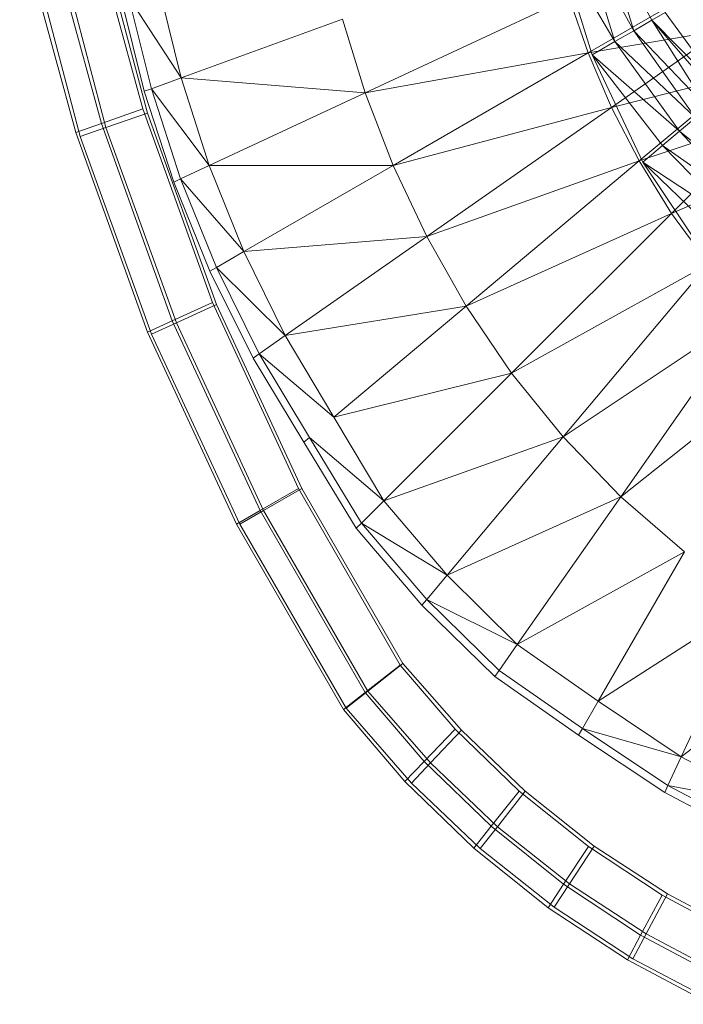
# Model space of a CAD drawing. Header units: metres. Extents: x 391.1 to 427.5, y 12.8 to 28.4.
# Tile 45 of 203: x 401.851 to 401.955, y 27.408 to 27.563. Entities that reach past the tile are written whole.
import ezdxf

# ---------------------------------------------------------------- set-up
doc = ezdxf.new("R2010")
doc.units = ezdxf.units.M
doc.layers.add('A-DETL-____-MBND', color=7, linetype='Continuous', lineweight=18)

# ---------------------------------------------------------------- blocks, each defined once
blk = doc.blocks.new('Family - Inodor PA-152684-02_FON_P0A')
at = {"layer": 'A-DETL-____-MBND', "color": 253, "true_color": 0xaaaaaa}
for p, q in [((0.0343, 0.18674), (0.04281, 0.15553)), ((0.0343, 0.18674), (0.04281, 0.15553)), ((0.03536, 0.18578), (0.04353, 0.15485)), ((0.04353, 0.15485), (0.03536, 0.18578)), ((0.03536, 0.18578), (0.04353, 0.15485)), ((0.03536, 0.18578), (0.04353, 0.15485)), ((0.02351, 0.18411), (0.0323, 0.15186)), ((0.02351, 0.18411), (0.0323, 0.15186)), ((0.02763, 0.18512), (0.03632, 0.15326)), ((0.02763, 0.18512), (0.03632, 0.15326)), ((0.03703, 0.15261), (0.02869, 0.18417)), ((0.03703, 0.15261), (0.02869, 0.18417)), ((0.1149, 0.18381), (0.11972, 0.1678)), ((0.1149, 0.18381), (0.12256, 0.16944)), ((0.1149, 0.18381), (0.11972, 0.1678)), ((0.1149, 0.18381), (0.12256, 0.16944)), ((0.033, 0.15122), (0.02457, 0.18317)), ((0.033, 0.15122), (0.02457, 0.18317)), ((0.11169, 0.18265), (0.11676, 0.16609)), ((0.11169, 0.18265), (0.11972, 0.1678)), ((0.11169, 0.18265), (0.11972, 0.1678)), ((0.11169, 0.18265), (0.11676, 0.16609)), ((0.10784, 0.18124), (0.11676, 0.16609)), ((0.10784, 0.18124), (0.11676, 0.16609)), ((0.10784, 0.18124), (0.11322, 0.16404)), ((0.13077, 0.17482), (0.11259, 0.16433)), ((0.04061, 0.17301), (0.04414, 0.1587)), ((0.04061, 0.17301), (0.04879, 0.16039)), ((0.04539, 0.17429), (0.04879, 0.16039)), ((0.10958, 0.17296), (0.07765, 0.15807)), ((0.10958, 0.17296), (0.11259, 0.16433)), ((0.04303, 0.1583), (0.03947, 0.1727)), ((0.12467, 0.17066), (0.12256, 0.16944)), ((0.12256, 0.16944), (0.12467, 0.17066)), ((0.12467, 0.17066), (0.13387, 0.15796)), ((0.12467, 0.17066), (0.13387, 0.15796)), ((0.07412, 0.16961), (0.04879, 0.16039)), ((0.07412, 0.16961), (0.07765, 0.15807)), ((0.12256, 0.16944), (0.11972, 0.1678)), ((0.11972, 0.1678), (0.12256, 0.16944)), ((0.12256, 0.16944), (0.13126, 0.15569)), ((0.12256, 0.16944), (0.13387, 0.15796)), ((0.12256, 0.16944), (0.13314, 0.15727)), ((0.12256, 0.16944), (0.13126, 0.15569)), ((0.12256, 0.16944), (0.13387, 0.15796)), ((0.12256, 0.16944), (0.13314, 0.15727)), ((0.11259, 0.16433), (0.13349, 0.16785)), ((0.13349, 0.16785), (0.11625, 0.15578)), ((0.11972, 0.1678), (0.11676, 0.16609)), ((0.11676, 0.16609), (0.11972, 0.1678)), ((0.11972, 0.1678), (0.1294, 0.15413)), ((0.11972, 0.1678), (0.13126, 0.15569)), ((0.11972, 0.1678), (0.13126, 0.15569)), ((0.11972, 0.1678), (0.1294, 0.15413)), ((0.11676, 0.16609), (0.11322, 0.16404)), ((0.11322, 0.16404), (0.11676, 0.16609)), ((0.11676, 0.16609), (0.12688, 0.15202)), ((0.11676, 0.16609), (0.1294, 0.15413)), ((0.11676, 0.16609), (0.1294, 0.15413)), ((0.11676, 0.16609), (0.12688, 0.15202)), ((0.07765, 0.15807), (0.11259, 0.16433)), ((0.11259, 0.16433), (0.08203, 0.14668)), ((0.11259, 0.16433), (0.11625, 0.15578)), ((0.11322, 0.16404), (0.12688, 0.15202)), ((0.11322, 0.16404), (0.12426, 0.14982)), ((0.11322, 0.16404), (0.12113, 0.14719)), ((0.11322, 0.16404), (0.12688, 0.15202)), ((0.11322, 0.16404), (0.12426, 0.14982)), ((0.11625, 0.15578), (0.13674, 0.16093)), ((0.13674, 0.16093), (0.12058, 0.14737)), ((0.04879, 0.16039), (0.04414, 0.1587)), ((0.04879, 0.16039), (0.05319, 0.14667)), ((0.04879, 0.16039), (0.07765, 0.15807)), ((0.04414, 0.1587), (0.04303, 0.1583)), ((0.04764, 0.14407), (0.04303, 0.1583)), ((0.04414, 0.1587), (0.04871, 0.14458)), ((0.04414, 0.1587), (0.05319, 0.14667)), ((0.07765, 0.15807), (0.05319, 0.14667)), ((0.07765, 0.15807), (0.08203, 0.14668)), ((0.03632, 0.15326), (0.04281, 0.15553)), ((0.04281, 0.15553), (0.03632, 0.15326)), ((0.03703, 0.15261), (0.04353, 0.15485)), ((0.04353, 0.15485), (0.03703, 0.15261)), ((0.04281, 0.15553), (0.0537, 0.12517)), ((0.04281, 0.15553), (0.0537, 0.12517)), ((0.04353, 0.15485), (0.05435, 0.12484)), ((0.05435, 0.12484), (0.04353, 0.15485)), ((0.04353, 0.15485), (0.05435, 0.12484)), ((0.04353, 0.15485), (0.05435, 0.12484)), ((0.08203, 0.14668), (0.11625, 0.15578)), ((0.11625, 0.15578), (0.0873, 0.13551)), ((0.11625, 0.15578), (0.12058, 0.14737)), ((0.0323, 0.15186), (0.03632, 0.15326)), ((0.03632, 0.15326), (0.0323, 0.15186)), ((0.03632, 0.15326), (0.04741, 0.12232)), ((0.03632, 0.15326), (0.04741, 0.12232)), ((0.12058, 0.14737), (0.14057, 0.1541)), ((0.14057, 0.1541), (0.12563, 0.13916)), ((0.1294, 0.15413), (0.12688, 0.15202)), ((0.12688, 0.15202), (0.1294, 0.15413)), ((0.0323, 0.15186), (0.04352, 0.12055)), ((0.0323, 0.15186), (0.04352, 0.12055)), ((0.033, 0.15122), (0.03703, 0.15261)), ((0.03703, 0.15261), (0.033, 0.15122)), ((0.04807, 0.12198), (0.03703, 0.15261)), ((0.04807, 0.12198), (0.03703, 0.15261)), ((0.12688, 0.15202), (0.12426, 0.14982)), ((0.12426, 0.14982), (0.12688, 0.15202)), ((0.12688, 0.15202), (0.13882, 0.13941)), ((0.12688, 0.15202), (0.14039, 0.14128)), ((0.12688, 0.15202), (0.14039, 0.14128)), ((0.12688, 0.15202), (0.13882, 0.13941)), ((0.04418, 0.12022), (0.033, 0.15122)), ((0.04418, 0.12022), (0.033, 0.15122)), ((0.12426, 0.14982), (0.12113, 0.14719)), ((0.12113, 0.14719), (0.12426, 0.14982)), ((0.12426, 0.14982), (0.13672, 0.1369)), ((0.12426, 0.14982), (0.13882, 0.13941)), ((0.12426, 0.14982), (0.13882, 0.13941)), ((0.12426, 0.14982), (0.13672, 0.1369)), ((0.05319, 0.14667), (0.08203, 0.14668)), ((0.08203, 0.14668), (0.05861, 0.13316)), ((0.08203, 0.14668), (0.0873, 0.13551)), ((0.0873, 0.13551), (0.12058, 0.14737)), ((0.12058, 0.14737), (0.09347, 0.12462)), ((0.12058, 0.14737), (0.12563, 0.13916)), ((0.12113, 0.14719), (0.13672, 0.1369)), ((0.12113, 0.14719), (0.13452, 0.13428)), ((0.12113, 0.14719), (0.13189, 0.13114)), ((0.12113, 0.14719), (0.13672, 0.1369)), ((0.12113, 0.14719), (0.13452, 0.13428)), ((0.12563, 0.13916), (0.14502, 0.14744)), ((0.05319, 0.14667), (0.04871, 0.14458)), ((0.05319, 0.14667), (0.05861, 0.13316)), ((0.04871, 0.14458), (0.04764, 0.14407)), ((0.0533, 0.1301), (0.04764, 0.14407)), ((0.04871, 0.14458), (0.05433, 0.13069)), ((0.05861, 0.13316), (0.04871, 0.14458)), ((0.09347, 0.12462), (0.12563, 0.13916)), ((0.12563, 0.13916), (0.10059, 0.11411)), ((0.12563, 0.13916), (0.13144, 0.13124)), ((0.05861, 0.13316), (0.0873, 0.13551)), ((0.0873, 0.13551), (0.06512, 0.11998)), ((0.0873, 0.13551), (0.09347, 0.12462)), ((0.05861, 0.13316), (0.05433, 0.13069)), ((0.05861, 0.13316), (0.06512, 0.11998)), ((0.10059, 0.11411), (0.13144, 0.13124)), ((0.13144, 0.13124), (0.10866, 0.1041)), ((0.05433, 0.13069), (0.0533, 0.1301)), ((0.06009, 0.11646), (0.0533, 0.1301)), ((0.05433, 0.13069), (0.06106, 0.11714)), ((0.06512, 0.11998), (0.05433, 0.13069)), ((0.04741, 0.12232), (0.0537, 0.12517)), ((0.0537, 0.12517), (0.04741, 0.12232)), ((0.0537, 0.12517), (0.0672, 0.09599)), ((0.0537, 0.12517), (0.0672, 0.09599)), ((0.04807, 0.12198), (0.05435, 0.12484)), ((0.05435, 0.12484), (0.04807, 0.12198)), ((0.05435, 0.12484), (0.06773, 0.09601)), ((0.06773, 0.09601), (0.05435, 0.12484)), ((0.05435, 0.12484), (0.06773, 0.09601)), ((0.05435, 0.12484), (0.06773, 0.09601)), ((0.06512, 0.11998), (0.09347, 0.12462)), ((0.09347, 0.12462), (0.07271, 0.1072)), ((0.09347, 0.12462), (0.10059, 0.11411)), ((0.10866, 0.1041), (0.13802, 0.12373)), ((0.13802, 0.12373), (0.1177, 0.09472)), ((0.04352, 0.12055), (0.04741, 0.12232)), ((0.04741, 0.12232), (0.04352, 0.12055)), ((0.04418, 0.12022), (0.04807, 0.12198)), ((0.04807, 0.12198), (0.04418, 0.12022)), ((0.04741, 0.12232), (0.06119, 0.09254)), ((0.04741, 0.12232), (0.06119, 0.09254)), ((0.06173, 0.09255), (0.04807, 0.12198)), ((0.06173, 0.09255), (0.04807, 0.12198)), ((0.04352, 0.12055), (0.05747, 0.09041)), ((0.04352, 0.12055), (0.05747, 0.09041)), ((0.05801, 0.09042), (0.04418, 0.12022)), ((0.05801, 0.09042), (0.04418, 0.12022)), ((0.06512, 0.11998), (0.06106, 0.11714)), ((0.06512, 0.11998), (0.07271, 0.1072)), ((0.06106, 0.11714), (0.06009, 0.11646)), ((0.06801, 0.10326), (0.06009, 0.11646)), ((0.06106, 0.11714), (0.06892, 0.10402)), ((0.07271, 0.1072), (0.06106, 0.11714)), ((0.1177, 0.09472), (0.14538, 0.11674)), ((0.07271, 0.1072), (0.10059, 0.11411)), ((0.10059, 0.11411), (0.08058, 0.0941)), ((0.10059, 0.11411), (0.10866, 0.1041)), ((0.07271, 0.1072), (0.08058, 0.0941)), ((0.06892, 0.10402), (0.06801, 0.10326)), ((0.06892, 0.10402), (0.07708, 0.0906)), ((0.08058, 0.0941), (0.06892, 0.10402)), ((0.08058, 0.0941), (0.10866, 0.1041)), ((0.10866, 0.1041), (0.09047, 0.08242)), ((0.10866, 0.1041), (0.1177, 0.09472)), ((0.07624, 0.08977), (0.06801, 0.10326)), ((0.06119, 0.09254), (0.0672, 0.09599)), ((0.0672, 0.09599), (0.06119, 0.09254)), ((0.06173, 0.09255), (0.06773, 0.09601)), ((0.06773, 0.09601), (0.06173, 0.09255)), ((0.0672, 0.09599), (0.08315, 0.06832)), ((0.0672, 0.09599), (0.08315, 0.06832)), ((0.06773, 0.09601), (0.08357, 0.06857)), ((0.08357, 0.06857), (0.06773, 0.09601)), ((0.06773, 0.09601), (0.08357, 0.06857)), ((0.06773, 0.09601), (0.08357, 0.06857)), ((0.09047, 0.08242), (0.1177, 0.09472)), ((0.1177, 0.09472), (0.10148, 0.07154)), ((0.1177, 0.09472), (0.1277, 0.0861)), ((0.08058, 0.0941), (0.07708, 0.0906)), ((0.08058, 0.0941), (0.09047, 0.08242)), ((0.05747, 0.09041), (0.06119, 0.09254)), ((0.06119, 0.09254), (0.05747, 0.09041)), ((0.05801, 0.09042), (0.06173, 0.09255)), ((0.06173, 0.09255), (0.05801, 0.09042)), ((0.06119, 0.09254), (0.07764, 0.06401)), ((0.06119, 0.09254), (0.07764, 0.06401)), ((0.07808, 0.06423), (0.06173, 0.09255)), ((0.07808, 0.06423), (0.06173, 0.09255)), ((0.05747, 0.09041), (0.07423, 0.06135)), ((0.05747, 0.09041), (0.07423, 0.06135)), ((0.07468, 0.06155), (0.05801, 0.09042)), ((0.07468, 0.06155), (0.05801, 0.09042)), ((0.07708, 0.0906), (0.07624, 0.08977)), ((0.08653, 0.07772), (0.07624, 0.08977)), ((0.07708, 0.0906), (0.08729, 0.07863)), ((0.09047, 0.08242), (0.07708, 0.0906)), ((0.10148, 0.07154), (0.1277, 0.0861)), ((0.1277, 0.0861), (0.11416, 0.06265)), ((0.09047, 0.08242), (0.08729, 0.07863)), ((0.09047, 0.08242), (0.10148, 0.07154)), ((0.08729, 0.07863), (0.08653, 0.07772)), ((0.09796, 0.06652), (0.08653, 0.07772)), ((0.08729, 0.07863), (0.09864, 0.06749)), ((0.10148, 0.07154), (0.08729, 0.07863)), ((0.11416, 0.06265), (0.1386, 0.07843)), ((0.1386, 0.07843), (0.12717, 0.05392)), ((0.10148, 0.07154), (0.09864, 0.06749)), ((0.10148, 0.07154), (0.11416, 0.06265)), ((0.15034, 0.07185), (0.12717, 0.05392)), ((0.07764, 0.06401), (0.08315, 0.06832)), ((0.08315, 0.06832), (0.07764, 0.06401)), ((0.07808, 0.06423), (0.08357, 0.06857)), ((0.08357, 0.06857), (0.07808, 0.06423)), ((0.08315, 0.06832), (0.09174, 0.05827)), ((0.08315, 0.06832), (0.09174, 0.05827)), ((0.08357, 0.06857), (0.09272, 0.05809)), ((0.09272, 0.05809), (0.08357, 0.06857)), ((0.08357, 0.06857), (0.09272, 0.05809)), ((0.08357, 0.06857), (0.09272, 0.05809)), ((0.09864, 0.06749), (0.09796, 0.06652)), ((0.11109, 0.05734), (0.09796, 0.06652)), ((0.09864, 0.06749), (0.11168, 0.05837)), ((0.07423, 0.06135), (0.07764, 0.06401)), ((0.07764, 0.06401), (0.07423, 0.06135)), ((0.07468, 0.06155), (0.07808, 0.06423)), ((0.07808, 0.06423), (0.07468, 0.06155)), ((0.07764, 0.06401), (0.08687, 0.0532)), ((0.07764, 0.06401), (0.08687, 0.0532)), ((0.08789, 0.05299), (0.07808, 0.06423)), ((0.08789, 0.05299), (0.07808, 0.06423)), ((0.11416, 0.06265), (0.11168, 0.05837)), ((0.11416, 0.06265), (0.12717, 0.05392)), ((0.07423, 0.06135), (0.08387, 0.05007)), ((0.07423, 0.06135), (0.08387, 0.05007)), ((0.0849, 0.04983), (0.07468, 0.06155)), ((0.0849, 0.04983), (0.07468, 0.06155)), ((0.08687, 0.0532), (0.09174, 0.05827)), ((0.09174, 0.05827), (0.08687, 0.0532)), ((0.08789, 0.05299), (0.09272, 0.05809)), ((0.09272, 0.05809), (0.08789, 0.05299)), ((0.09174, 0.05827), (0.10179, 0.04857)), ((0.09174, 0.05827), (0.10179, 0.04857)), ((0.09272, 0.05809), (0.10272, 0.04853)), ((0.10272, 0.04853), (0.09272, 0.05809)), ((0.09272, 0.05809), (0.10272, 0.04853)), ((0.09272, 0.05809), (0.10272, 0.04853)), ((0.11168, 0.05837), (0.11109, 0.05734)), ((0.12458, 0.04836), (0.11109, 0.05734)), ((0.11168, 0.05837), (0.12508, 0.04943)), ((0.12717, 0.05392), (0.11168, 0.05837)), ((0.08387, 0.05007), (0.08687, 0.0532)), ((0.08687, 0.0532), (0.08387, 0.05007)), ((0.0849, 0.04983), (0.08789, 0.05299)), ((0.08789, 0.05299), (0.0849, 0.04983)), ((0.08687, 0.0532), (0.09739, 0.04304)), ((0.08687, 0.0532), (0.09739, 0.04304)), ((0.09836, 0.04298), (0.08789, 0.05299)), ((0.09836, 0.04298), (0.08789, 0.05299)), ((0.12717, 0.05392), (0.12508, 0.04943)), ((0.12717, 0.05392), (0.1411, 0.04648)), ((0.08387, 0.05007), (0.09468, 0.03963)), ((0.08387, 0.05007), (0.09468, 0.03963)), ((0.09566, 0.03955), (0.0849, 0.04983)), ((0.09566, 0.03955), (0.0849, 0.04983)), ((0.12508, 0.04943), (0.12458, 0.04836)), ((0.12508, 0.04943), (0.13941, 0.04183)), ((0.1411, 0.04648), (0.12508, 0.04943)), ((0.09739, 0.04304), (0.10179, 0.04857)), ((0.10179, 0.04857), (0.09739, 0.04304)), ((0.09836, 0.04298), (0.10272, 0.04853)), ((0.10272, 0.04853), (0.09836, 0.04298)), ((0.10179, 0.04857), (0.11263, 0.03987)), ((0.10179, 0.04857), (0.11263, 0.03987)), ((0.10272, 0.04853), (0.11352, 0.03995)), ((0.11352, 0.03995), (0.10272, 0.04853)), ((0.10272, 0.04853), (0.11352, 0.03995)), ((0.10272, 0.04853), (0.11352, 0.03995)), ((0.139, 0.04072), (0.12458, 0.04836)), ((0.09468, 0.03963), (0.09739, 0.04304)), ((0.09739, 0.04304), (0.09468, 0.03963)), ((0.09566, 0.03955), (0.09836, 0.04298)), ((0.09836, 0.04298), (0.09566, 0.03955)), ((0.09739, 0.04304), (0.10873, 0.03394)), ((0.09739, 0.04304), (0.10873, 0.03394)), ((0.10964, 0.03401), (0.09836, 0.04298)), ((0.10964, 0.03401), (0.09836, 0.04298)), ((0.09468, 0.03963), (0.10632, 0.03028)), ((0.09468, 0.03963), (0.10632, 0.03028)), ((0.10725, 0.03034), (0.09566, 0.03955)), ((0.10725, 0.03034), (0.09566, 0.03955)), ((0.10873, 0.03394), (0.11263, 0.03987)), ((0.11263, 0.03987), (0.10873, 0.03394)), ((0.10964, 0.03401), (0.11352, 0.03995)), ((0.11352, 0.03995), (0.10964, 0.03401)), ((0.11263, 0.03987), (0.12418, 0.03224)), ((0.11263, 0.03987), (0.12418, 0.03224)), ((0.11352, 0.03995), (0.125, 0.03245)), ((0.125, 0.03245), (0.11352, 0.03995)), ((0.11352, 0.03995), (0.125, 0.03245)), ((0.11352, 0.03995), (0.125, 0.03245)), ((0.10725, 0.03034), (0.10964, 0.03401)), ((0.10964, 0.03401), (0.10725, 0.03034)), ((0.12166, 0.02616), (0.10964, 0.03401)), ((0.12166, 0.02616), (0.10964, 0.03401)), ((0.10632, 0.03028), (0.10873, 0.03394)), ((0.10873, 0.03394), (0.10632, 0.03028)), ((0.10873, 0.03394), (0.12081, 0.02597)), ((0.10873, 0.03394), (0.12081, 0.02597)), ((0.12166, 0.02616), (0.125, 0.03245)), ((0.125, 0.03245), (0.12166, 0.02616)), ((0.125, 0.03245), (0.13709, 0.02606)), ((0.13709, 0.02606), (0.125, 0.03245)), ((0.125, 0.03245), (0.13709, 0.02606)), ((0.125, 0.03245), (0.13709, 0.02606)), ((0.12081, 0.02597), (0.12418, 0.03224)), ((0.12418, 0.03224), (0.12081, 0.02597)), ((0.12418, 0.03224), (0.13634, 0.02575)), ((0.12418, 0.03224), (0.13634, 0.02575)), ((0.10632, 0.03028), (0.11873, 0.0221)), ((0.10632, 0.03028), (0.11873, 0.0221)), ((0.11959, 0.02228), (0.10725, 0.03034)), ((0.11959, 0.02228), (0.10725, 0.03034)), ((0.11873, 0.0221), (0.12081, 0.02597)), ((0.12081, 0.02597), (0.11873, 0.0221)), ((0.11959, 0.02228), (0.12166, 0.02616)), ((0.12166, 0.02616), (0.11959, 0.02228)), ((0.12081, 0.02597), (0.13353, 0.01919)), ((0.12081, 0.02597), (0.13353, 0.01919)), ((0.13429, 0.01948), (0.12166, 0.02616)), ((0.13429, 0.01948), (0.12166, 0.02616)), ((0.11873, 0.0221), (0.13179, 0.01513)), ((0.11873, 0.0221), (0.13179, 0.01513)), ((0.13257, 0.01542), (0.11959, 0.02228)), ((0.13257, 0.01542), (0.11959, 0.02228))]:
    blk.add_line(p, q, dxfattribs=at)
blk = doc.blocks.new('LONDR55-XX_ZZ-ARQ-CAA-M3D-Londres55_ifc-1-02_FON_P0A')
at = {"layer": 'A-DETL-____-MBND', "color": 253, "lineweight": 18, "true_color": 0xaaaaaa}
blk.add_blockref('Family - Inodor PA-152684-02_FON_P0A', (401.82793, 27.39331), dxfattribs=at)

msp = doc.modelspace()

# ---------------------------------------------------------------- block references
at = {"lineweight": 5}
msp.add_blockref('LONDR55-XX_ZZ-ARQ-CAA-M3D-Londres55_ifc-1-02_FON_P0A', (0, 0), dxfattribs=at)

doc.saveas('drawing.dxf')
